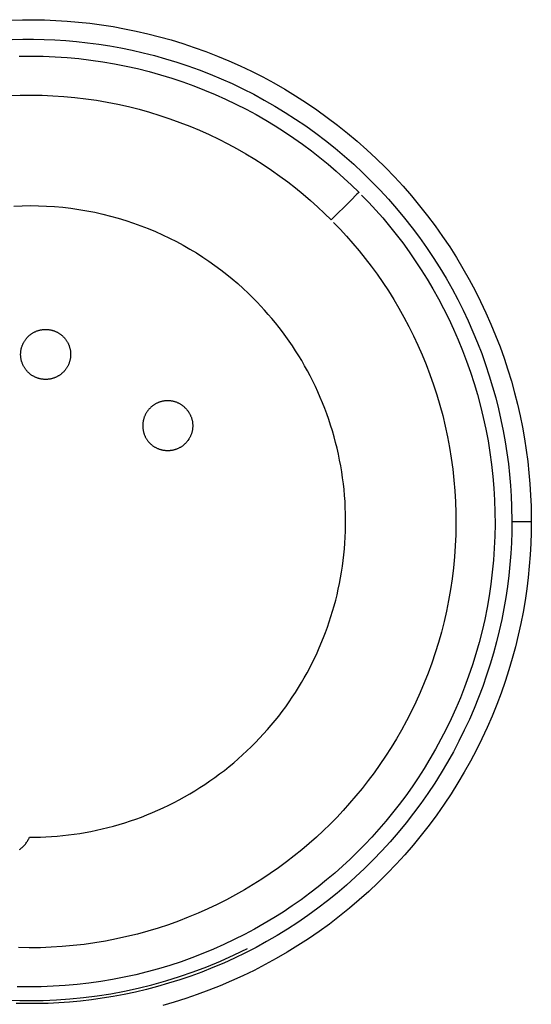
# Model space of a CAD drawing. Header units: millimetres. Extents: x -534 to -34, y 1269 to 1769.
# Tile 58 of 91: x -140 to -127, y 1384 to 1410. Entities that reach past the tile are written whole.
import ezdxf

# ---------------------------------------------------------------- set-up
doc = ezdxf.new("R2010")
doc.units = ezdxf.units.MM
doc.layers.add('ROXX_B.FLEX', color=7, linetype='Continuous', true_color=0x000000)

msp = doc.modelspace()

# ---------------------------------------------------------------- linework, layer by layer
at = {"layer": 'ROXX_B.FLEX', "color": 18, "lineweight": -3, "true_color": 0x000000}
for points in [[(-140.309, 1409.64), (-140.026, 1409.647), (-139.744, 1409.649), (-139.459, 1409.644), (-139.171, 1409.632), (-138.882, 1409.614), (-138.591, 1409.589), (-138.298, 1409.557), (-138.004, 1409.518), (-137.708, 1409.472), (-137.412, 1409.419), (-137.115, 1409.358), (-136.817, 1409.29), (-136.519, 1409.214), (-136.221, 1409.131), (-135.924, 1409.04), (-135.627, 1408.941), (-135.331, 1408.834), (-135.037, 1408.72), (-134.744, 1408.598), (-134.452, 1408.468), (-134.163, 1408.33), (-133.877, 1408.184), (-133.593, 1408.031), (-133.312, 1407.87), (-133.034, 1407.701), (-132.76, 1407.526), (-132.49, 1407.342), (-132.225, 1407.152), (-131.964, 1406.955), (-131.707, 1406.75), (-131.456, 1406.539), (-131.21, 1406.322), (-130.969, 1406.098), (-130.735, 1405.868), (-130.506, 1405.632), (-130.284, 1405.391), (-130.068, 1405.144), (-129.859, 1404.892), (-129.656, 1404.636), (-129.461, 1404.374), (-129.272, 1404.109), (-129.091, 1403.84), (-128.918, 1403.566), (-128.751, 1403.29), (-128.593, 1403.01), (-128.442, 1402.728), (-128.298, 1402.443), (-128.163, 1402.156), (-128.035, 1401.867), (-127.915, 1401.576), (-127.802, 1401.284), (-127.698, 1400.991), (-127.601, 1400.698), (-127.511, 1400.404), (-127.429, 1400.109), (-127.355, 1399.815), (-127.288, 1399.521), (-127.229, 1399.228), (-127.176, 1398.936), (-127.131, 1398.645), (-127.093, 1398.355), (-127.061, 1398.067), (-127.037, 1397.781), (-127.018, 1397.496), (-127.007, 1397.214)], [(-140.29, 1409.14), (-140.019, 1409.148), (-139.747, 1409.149), (-139.473, 1409.144), (-139.197, 1409.133), (-138.919, 1409.115), (-138.639, 1409.091), (-138.358, 1409.061), (-138.075, 1409.024), (-137.791, 1408.979), (-137.506, 1408.928), (-137.22, 1408.87), (-136.934, 1408.804), (-136.648, 1408.732), (-136.362, 1408.651), (-136.076, 1408.564), (-135.791, 1408.469), (-135.506, 1408.366), (-135.223, 1408.256), (-134.942, 1408.139), (-134.662, 1408.014), (-134.384, 1407.881), (-134.108, 1407.741), (-133.836, 1407.594), (-133.566, 1407.439), (-133.299, 1407.278), (-133.036, 1407.108), (-132.776, 1406.932), (-132.521, 1406.749), (-132.27, 1406.56), (-132.024, 1406.363), (-131.782, 1406.161), (-131.546, 1405.952), (-131.315, 1405.736), (-131.089, 1405.515), (-130.869, 1405.289), (-130.656, 1405.057), (-130.448, 1404.82), (-130.247, 1404.578), (-130.053, 1404.331), (-129.865, 1404.08), (-129.684, 1403.825), (-129.51, 1403.566), (-129.343, 1403.304), (-129.183, 1403.038), (-129.031, 1402.769), (-128.885, 1402.498), (-128.748, 1402.224), (-128.617, 1401.948), (-128.494, 1401.67), (-128.379, 1401.391), (-128.271, 1401.11), (-128.17, 1400.829), (-128.077, 1400.546), (-127.991, 1400.264), (-127.913, 1399.981), (-127.841, 1399.699), (-127.777, 1399.416), (-127.72, 1399.135), (-127.669, 1398.854), (-127.626, 1398.574), (-127.589, 1398.296), (-127.559, 1398.019), (-127.535, 1397.743), (-127.518, 1397.47), (-127.506, 1397.199)], [(-140.112, 1408.717), (-139.805, 1408.72), (-139.498, 1408.716), (-139.191, 1408.703), (-138.885, 1408.683), (-138.58, 1408.654), (-138.276, 1408.618), (-137.973, 1408.574), (-137.673, 1408.523), (-137.374, 1408.464), (-137.078, 1408.398), (-136.784, 1408.324), (-136.494, 1408.243), (-136.206, 1408.155), (-135.922, 1408.06), (-135.642, 1407.959), (-135.365, 1407.851), (-135.093, 1407.737), (-134.825, 1407.617), (-134.561, 1407.491), (-134.302, 1407.359), (-134.048, 1407.222), (-133.799, 1407.079), (-133.555, 1406.932), (-133.316, 1406.779), (-133.082, 1406.623), (-132.854, 1406.462), (-132.632, 1406.297), (-132.415, 1406.128), (-132.203, 1405.955), (-131.997, 1405.78), (-131.797, 1405.601), (-131.603, 1405.419), (-131.415, 1405.235)], [(-140.37, 1407.707), (-140.089, 1407.717), (-139.808, 1407.72), (-139.526, 1407.716), (-139.245, 1407.704), (-138.965, 1407.686), (-138.685, 1407.66), (-138.407, 1407.627), (-138.13, 1407.587), (-137.854, 1407.54), (-137.581, 1407.486), (-137.31, 1407.425), (-137.041, 1407.357), (-136.774, 1407.283), (-136.511, 1407.203), (-136.251, 1407.116), (-135.994, 1407.023), (-135.741, 1406.924), (-135.491, 1406.82), (-135.246, 1406.71), (-135.004, 1406.594), (-134.767, 1406.473), (-134.534, 1406.348), (-134.306, 1406.217), (-134.082, 1406.082), (-133.863, 1405.943), (-133.649, 1405.799), (-133.44, 1405.651), (-133.237, 1405.5), (-133.038, 1405.346), (-132.844, 1405.188), (-132.656, 1405.027), (-132.472, 1404.863), (-132.294, 1404.696), (-132.122, 1404.528)], [(-131.415, 1405.235), (-131.415, 1405.235), (-131.415, 1405.235), (-131.415, 1405.235), (-131.415, 1405.234), (-131.418, 1405.232), (-131.427, 1405.223), (-131.464, 1405.185), (-131.622, 1405.028), (-132.122, 1404.528)], [(-131.346, 1405.166), (-131.163, 1404.976), (-130.983, 1404.78), (-130.806, 1404.579), (-130.632, 1404.371), (-130.461, 1404.159), (-130.294, 1403.94), (-130.131, 1403.716), (-129.972, 1403.487), (-129.817, 1403.252), (-129.667, 1403.012), (-129.521, 1402.766), (-129.381, 1402.516), (-129.246, 1402.261), (-129.116, 1402.001), (-128.992, 1401.736), (-128.874, 1401.467), (-128.762, 1401.194), (-128.656, 1400.916), (-128.557, 1400.635), (-128.465, 1400.35), (-128.379, 1400.062), (-128.301, 1399.771), (-128.23, 1399.477), (-128.166, 1399.18), (-128.109, 1398.881), (-128.06, 1398.58), (-128.019, 1398.277), (-127.985, 1397.973), (-127.96, 1397.668), (-127.942, 1397.361), (-127.932, 1397.054), (-127.93, 1396.747), (-127.935, 1396.44), (-127.949, 1396.133), (-127.971, 1395.827), (-128, 1395.522), (-128.038, 1395.218), (-128.083, 1394.916), (-128.135, 1394.616), (-128.195, 1394.317), (-128.263, 1394.021), (-128.338, 1393.728), (-128.42, 1393.438), (-128.509, 1393.151), (-128.605, 1392.867), (-128.708, 1392.587), (-128.817, 1392.311), (-128.932, 1392.039), (-129.053, 1391.772), (-129.18, 1391.509), (-129.313, 1391.25), (-129.452, 1390.997), (-129.595, 1390.748), (-129.744, 1390.504), (-129.897, 1390.266), (-130.054, 1390.033), (-130.216, 1389.806), (-130.382, 1389.584), (-130.552, 1389.367), (-130.725, 1389.157), (-130.902, 1388.952), (-131.082, 1388.752), (-131.264, 1388.559), (-131.449, 1388.371), (-131.638, 1388.188), (-131.833, 1388.007), (-132.034, 1387.829), (-132.241, 1387.654), (-132.453, 1387.482), (-132.67, 1387.314), (-132.894, 1387.15), (-133.122, 1386.99), (-133.357, 1386.834), (-133.596, 1386.683), (-133.841, 1386.537), (-134.091, 1386.395), (-134.346, 1386.259), (-134.605, 1386.128), (-134.869, 1386.003), (-135.138, 1385.884), (-135.411, 1385.771), (-135.688, 1385.664), (-135.968, 1385.564), (-136.253, 1385.47), (-136.54, 1385.384), (-136.831, 1385.304), (-137.125, 1385.231), (-137.422, 1385.166), (-137.72, 1385.109), (-138.021, 1385.058), (-138.324, 1385.016), (-138.628, 1384.981), (-138.933, 1384.954), (-139.24, 1384.935), (-139.546, 1384.924), (-139.854, 1384.92), (-140.161, 1384.925)], [(-140.247, 1404.884), (-140.038, 1404.892), (-139.829, 1404.895), (-139.62, 1404.892), (-139.411, 1404.884), (-139.203, 1404.871), (-138.995, 1404.852), (-138.788, 1404.828), (-138.583, 1404.798), (-138.378, 1404.764), (-138.175, 1404.724), (-137.973, 1404.679), (-137.773, 1404.629), (-137.575, 1404.574), (-137.38, 1404.515), (-137.187, 1404.45), (-136.996, 1404.382), (-136.807, 1404.308), (-136.622, 1404.231), (-136.44, 1404.149), (-136.26, 1404.064), (-136.084, 1403.974), (-135.911, 1403.881), (-135.741, 1403.784), (-135.575, 1403.684), (-135.413, 1403.58), (-135.254, 1403.474), (-135.099, 1403.364), (-134.947, 1403.252), (-134.799, 1403.137), (-134.656, 1403.02), (-134.516, 1402.9), (-134.38, 1402.779), (-134.248, 1402.655), (-134.119, 1402.53)], [(-132.061, 1404.467), (-131.894, 1404.293), (-131.729, 1404.113), (-131.566, 1403.929), (-131.407, 1403.739), (-131.251, 1403.544), (-131.097, 1403.344), (-130.948, 1403.139), (-130.802, 1402.929), (-130.66, 1402.714), (-130.522, 1402.494), (-130.389, 1402.269), (-130.26, 1402.04), (-130.136, 1401.806), (-130.018, 1401.568), (-129.904, 1401.325), (-129.796, 1401.079), (-129.693, 1400.829), (-129.596, 1400.575), (-129.505, 1400.317), (-129.421, 1400.056), (-129.342, 1399.792), (-129.27, 1399.526), (-129.205, 1399.256), (-129.146, 1398.984), (-129.094, 1398.71), (-129.05, 1398.435), (-129.012, 1398.157), (-128.981, 1397.879), (-128.957, 1397.599), (-128.941, 1397.318), (-128.931, 1397.037), (-128.929, 1396.756), (-128.935, 1396.474), (-128.947, 1396.193), (-128.967, 1395.913), (-128.994, 1395.633), (-129.028, 1395.355), (-129.069, 1395.078), (-129.118, 1394.803), (-129.173, 1394.53), (-129.235, 1394.259), (-129.303, 1393.99), (-129.378, 1393.724), (-129.46, 1393.461), (-129.548, 1393.201), (-129.641, 1392.945), (-129.741, 1392.692), (-129.847, 1392.443), (-129.958, 1392.198), (-130.074, 1391.957), (-130.196, 1391.72), (-130.323, 1391.488), (-130.454, 1391.26), (-130.59, 1391.037), (-130.73, 1390.818), (-130.875, 1390.605), (-131.023, 1390.397), (-131.175, 1390.193), (-131.331, 1389.995), (-131.489, 1389.802), (-131.651, 1389.614), (-131.816, 1389.432), (-131.983, 1389.254), (-132.152, 1389.082), (-132.326, 1388.914), (-132.504, 1388.748), (-132.688, 1388.585), (-132.877, 1388.425), (-133.071, 1388.268), (-133.271, 1388.114), (-133.475, 1387.964), (-133.685, 1387.817), (-133.899, 1387.674), (-134.119, 1387.536), (-134.343, 1387.401), (-134.572, 1387.272), (-134.805, 1387.147), (-135.043, 1387.027), (-135.285, 1386.913), (-135.531, 1386.803), (-135.781, 1386.7), (-136.034, 1386.602), (-136.292, 1386.51), (-136.552, 1386.424), (-136.816, 1386.345), (-137.082, 1386.272), (-137.351, 1386.206), (-137.623, 1386.146), (-137.897, 1386.093), (-138.172, 1386.047), (-138.449, 1386.008), (-138.728, 1385.976), (-139.008, 1385.951), (-139.288, 1385.934), (-139.569, 1385.923), (-139.851, 1385.92), (-140.132, 1385.924)], [(-139.848, 1388.745), (-139.707, 1388.746), (-139.566, 1388.749), (-139.424, 1388.755), (-139.281, 1388.764), (-139.138, 1388.775), (-138.995, 1388.788), (-138.851, 1388.805), (-138.706, 1388.824), (-138.562, 1388.845), (-138.418, 1388.87), (-138.273, 1388.897), (-138.128, 1388.926), (-137.984, 1388.959), (-137.839, 1388.994), (-137.695, 1389.032), (-137.551, 1389.073), (-137.408, 1389.117), (-137.265, 1389.163), (-137.122, 1389.212), (-136.98, 1389.264), (-136.839, 1389.319), (-136.699, 1389.377), (-136.559, 1389.437), (-136.421, 1389.5), (-136.283, 1389.566), (-136.146, 1389.634), (-136.011, 1389.705), (-135.877, 1389.779), (-135.744, 1389.855), (-135.613, 1389.933), (-135.483, 1390.015), (-135.355, 1390.098), (-135.228, 1390.185), (-135.103, 1390.273), (-134.979, 1390.364), (-134.858, 1390.457), (-134.738, 1390.552), (-134.62, 1390.65), (-134.505, 1390.749), (-134.391, 1390.851), (-134.28, 1390.955), (-134.17, 1391.06), (-134.063, 1391.167), (-133.958, 1391.277), (-133.855, 1391.387), (-133.755, 1391.5), (-133.657, 1391.614), (-133.561, 1391.729), (-133.468, 1391.846), (-133.377, 1391.965), (-133.289, 1392.084), (-133.203, 1392.205), (-133.12, 1392.327), (-133.039, 1392.45), (-132.961, 1392.574), (-132.885, 1392.699), (-132.812, 1392.825), (-132.742, 1392.951), (-132.674, 1393.078), (-132.608, 1393.206), (-132.545, 1393.334), (-132.485, 1393.463), (-132.428, 1393.592), (-132.32, 1393.852), (-132.269, 1393.984), (-132.22, 1394.117), (-132.173, 1394.252), (-132.129, 1394.389), (-132.087, 1394.527), (-132.047, 1394.666), (-132.009, 1394.806), (-131.974, 1394.948), (-131.942, 1395.091), (-131.911, 1395.235), (-131.884, 1395.38), (-131.859, 1395.526), (-131.836, 1395.673), (-131.816, 1395.821), (-131.799, 1395.969), (-131.785, 1396.119), (-131.773, 1396.268), (-131.764, 1396.419), (-131.758, 1396.57), (-131.755, 1396.721), (-131.754, 1396.873), (-131.757, 1397.025), (-131.762, 1397.177), (-131.77, 1397.33), (-131.781, 1397.482), (-131.795, 1397.634), (-131.812, 1397.786), (-131.832, 1397.938), (-131.855, 1398.089), (-131.88, 1398.24), (-131.909, 1398.391), (-131.94, 1398.541), (-131.974, 1398.69), (-132.011, 1398.839), (-132.05, 1398.987), (-132.093, 1399.134), (-132.138, 1399.28), (-132.186, 1399.425), (-132.236, 1399.569), (-132.29, 1399.711), (-132.345, 1399.853), (-132.404, 1399.993), (-132.465, 1400.132), (-132.528, 1400.269), (-132.593, 1400.405), (-132.661, 1400.539), (-132.732, 1400.671), (-132.804, 1400.802), (-132.879, 1400.931), (-132.956, 1401.058), (-133.035, 1401.184), (-133.116, 1401.307), (-133.199, 1401.429), (-133.283, 1401.548), (-133.37, 1401.666), (-133.458, 1401.781), (-133.548, 1401.895), (-133.64, 1402.006), (-133.733, 1402.115), (-133.827, 1402.222), (-133.923, 1402.327), (-134.021, 1402.43), (-134.119, 1402.53)], [(-139.886, 1400.639), (-139.896, 1400.649), (-139.906, 1400.659), (-139.915, 1400.67), (-139.925, 1400.681), (-139.934, 1400.692), (-139.943, 1400.704), (-139.952, 1400.716), (-139.961, 1400.728), (-139.969, 1400.741), (-139.977, 1400.754), (-139.985, 1400.767), (-139.993, 1400.781), (-140, 1400.794), (-140.007, 1400.808), (-140.014, 1400.822), (-140.021, 1400.837), (-140.027, 1400.852), (-140.033, 1400.866), (-140.038, 1400.882), (-140.043, 1400.897), (-140.048, 1400.912), (-140.052, 1400.928), (-140.056, 1400.944), (-140.06, 1400.96), (-140.063, 1400.976), (-140.066, 1400.992), (-140.068, 1401.009), (-140.07, 1401.025), (-140.071, 1401.041), (-140.072, 1401.058), (-140.073, 1401.075), (-140.073, 1401.091), (-140.073, 1401.108), (-140.072, 1401.124), (-140.071, 1401.141), (-140.07, 1401.157), (-140.068, 1401.174), (-140.066, 1401.19), (-140.063, 1401.206), (-140.06, 1401.222), (-140.056, 1401.238), (-140.052, 1401.254), (-140.048, 1401.27), (-140.043, 1401.285), (-140.038, 1401.301), (-140.033, 1401.316), (-140.027, 1401.331), (-140.021, 1401.345), (-140.014, 1401.36), (-140.007, 1401.374), (-140, 1401.388), (-139.993, 1401.402), (-139.985, 1401.415), (-139.977, 1401.428), (-139.969, 1401.441), (-139.961, 1401.454), (-139.952, 1401.466), (-139.943, 1401.478), (-139.934, 1401.49), (-139.925, 1401.501), (-139.915, 1401.512), (-139.906, 1401.523), (-139.896, 1401.533), (-139.886, 1401.544), (-139.876, 1401.554), (-139.865, 1401.563), (-139.854, 1401.573), (-139.843, 1401.582), (-139.832, 1401.592), (-139.82, 1401.601), (-139.808, 1401.61), (-139.796, 1401.618), (-139.783, 1401.627), (-139.77, 1401.635), (-139.757, 1401.643), (-139.744, 1401.651), (-139.73, 1401.658), (-139.716, 1401.665), (-139.702, 1401.672), (-139.688, 1401.678), (-139.673, 1401.685), (-139.658, 1401.69), (-139.643, 1401.696), (-139.627, 1401.701), (-139.612, 1401.706), (-139.596, 1401.71), (-139.58, 1401.714), (-139.564, 1401.717), (-139.548, 1401.721), (-139.532, 1401.723), (-139.516, 1401.726), (-139.499, 1401.728), (-139.483, 1401.729), (-139.466, 1401.73), (-139.45, 1401.731), (-139.433, 1401.731), (-139.417, 1401.731), (-139.4, 1401.73), (-139.384, 1401.729), (-139.367, 1401.728), (-139.351, 1401.726), (-139.335, 1401.723), (-139.318, 1401.721), (-139.302, 1401.717), (-139.286, 1401.714), (-139.27, 1401.71), (-139.255, 1401.706), (-139.239, 1401.701), (-139.224, 1401.696), (-139.209, 1401.69), (-139.194, 1401.685), (-139.179, 1401.678), (-139.165, 1401.672), (-139.15, 1401.665), (-139.136, 1401.658), (-139.123, 1401.651), (-139.109, 1401.643), (-139.096, 1401.635), (-139.083, 1401.627), (-139.071, 1401.618), (-139.058, 1401.61), (-139.046, 1401.601), (-139.035, 1401.592), (-139.023, 1401.582), (-139.012, 1401.573), (-139.001, 1401.563), (-138.991, 1401.554), (-138.981, 1401.544)], [(-138.981, 1401.544), (-138.971, 1401.533), (-138.961, 1401.523), (-138.951, 1401.512), (-138.942, 1401.501), (-138.933, 1401.49), (-138.924, 1401.478), (-138.915, 1401.466), (-138.906, 1401.454), (-138.898, 1401.441), (-138.889, 1401.428), (-138.881, 1401.415), (-138.874, 1401.402), (-138.866, 1401.388), (-138.859, 1401.374), (-138.852, 1401.36), (-138.846, 1401.345), (-138.84, 1401.331), (-138.834, 1401.316), (-138.829, 1401.301), (-138.823, 1401.285), (-138.819, 1401.27), (-138.814, 1401.254), (-138.81, 1401.238), (-138.807, 1401.222), (-138.804, 1401.206), (-138.801, 1401.19), (-138.799, 1401.174), (-138.797, 1401.157), (-138.795, 1401.141), (-138.794, 1401.124), (-138.794, 1401.108), (-138.793, 1401.091), (-138.794, 1401.075), (-138.794, 1401.058), (-138.795, 1401.041), (-138.797, 1401.025), (-138.799, 1401.009), (-138.801, 1400.992), (-138.804, 1400.976), (-138.807, 1400.96), (-138.81, 1400.944), (-138.814, 1400.928), (-138.819, 1400.912), (-138.823, 1400.897), (-138.829, 1400.882), (-138.834, 1400.866), (-138.84, 1400.852), (-138.846, 1400.837), (-138.852, 1400.822), (-138.859, 1400.808), (-138.866, 1400.794), (-138.874, 1400.781), (-138.881, 1400.767), (-138.889, 1400.754), (-138.898, 1400.741), (-138.906, 1400.728), (-138.915, 1400.716), (-138.924, 1400.704), (-138.933, 1400.692), (-138.942, 1400.681), (-138.951, 1400.67), (-138.961, 1400.659), (-138.971, 1400.649), (-138.981, 1400.639), (-138.991, 1400.629), (-139.001, 1400.619), (-139.012, 1400.609), (-139.023, 1400.6), (-139.035, 1400.59), (-139.046, 1400.581), (-139.058, 1400.572), (-139.071, 1400.564), (-139.083, 1400.555), (-139.096, 1400.547), (-139.109, 1400.539), (-139.123, 1400.531), (-139.136, 1400.524), (-139.15, 1400.517), (-139.165, 1400.51), (-139.179, 1400.504), (-139.194, 1400.498), (-139.209, 1400.492), (-139.224, 1400.486), (-139.239, 1400.481), (-139.255, 1400.477), (-139.27, 1400.472), (-139.286, 1400.468), (-139.302, 1400.465), (-139.318, 1400.461), (-139.335, 1400.459), (-139.351, 1400.456), (-139.367, 1400.454), (-139.384, 1400.453), (-139.4, 1400.452), (-139.417, 1400.451), (-139.433, 1400.451), (-139.45, 1400.451), (-139.466, 1400.452), (-139.483, 1400.453), (-139.499, 1400.454), (-139.516, 1400.456), (-139.532, 1400.459), (-139.548, 1400.461), (-139.564, 1400.465), (-139.58, 1400.468), (-139.596, 1400.472), (-139.612, 1400.477), (-139.627, 1400.481), (-139.643, 1400.486), (-139.658, 1400.492), (-139.673, 1400.498), (-139.688, 1400.504), (-139.702, 1400.51), (-139.716, 1400.517), (-139.73, 1400.524), (-139.744, 1400.531), (-139.757, 1400.539), (-139.77, 1400.547), (-139.783, 1400.555), (-139.796, 1400.564), (-139.808, 1400.572), (-139.82, 1400.581), (-139.832, 1400.59), (-139.843, 1400.6), (-139.854, 1400.609), (-139.865, 1400.619), (-139.876, 1400.629), (-139.886, 1400.639)], [(-135.855, 1399.719), (-135.866, 1399.729), (-135.876, 1399.739), (-135.887, 1399.749), (-135.898, 1399.758), (-135.909, 1399.767), (-135.921, 1399.777), (-135.933, 1399.785), (-135.945, 1399.794), (-135.958, 1399.803), (-135.971, 1399.811), (-135.984, 1399.819), (-135.997, 1399.826), (-136.011, 1399.834), (-136.025, 1399.841), (-136.039, 1399.848), (-136.054, 1399.854), (-136.068, 1399.86), (-136.083, 1399.866), (-136.098, 1399.871), (-136.114, 1399.877), (-136.129, 1399.881), (-136.145, 1399.886), (-136.161, 1399.89), (-136.177, 1399.893), (-136.193, 1399.896), (-136.209, 1399.899), (-136.225, 1399.901), (-136.242, 1399.903), (-136.258, 1399.905), (-136.275, 1399.906), (-136.291, 1399.907), (-136.308, 1399.907), (-136.324, 1399.907), (-136.341, 1399.906), (-136.358, 1399.905), (-136.374, 1399.903), (-136.39, 1399.901), (-136.407, 1399.899), (-136.423, 1399.896), (-136.439, 1399.893), (-136.455, 1399.89), (-136.471, 1399.886), (-136.487, 1399.881), (-136.502, 1399.877), (-136.517, 1399.871), (-136.532, 1399.866), (-136.547, 1399.86), (-136.562, 1399.854), (-136.577, 1399.848), (-136.591, 1399.841), (-136.605, 1399.834), (-136.618, 1399.826), (-136.632, 1399.819), (-136.645, 1399.811), (-136.658, 1399.803), (-136.671, 1399.794), (-136.683, 1399.785), (-136.695, 1399.777), (-136.707, 1399.767), (-136.718, 1399.758), (-136.729, 1399.749), (-136.74, 1399.739), (-136.75, 1399.729), (-136.76, 1399.719), (-136.77, 1399.709), (-136.78, 1399.699), (-136.79, 1399.688), (-136.799, 1399.677), (-136.809, 1399.665), (-136.818, 1399.654), (-136.827, 1399.642), (-136.835, 1399.629), (-136.844, 1399.617), (-136.852, 1399.604), (-136.86, 1399.591), (-136.868, 1399.577), (-136.875, 1399.564), (-136.882, 1399.55), (-136.889, 1399.535), (-136.895, 1399.521), (-136.901, 1399.506), (-136.907, 1399.491), (-136.913, 1399.476), (-136.918, 1399.461), (-136.922, 1399.445), (-136.927, 1399.43), (-136.931, 1399.414), (-136.934, 1399.398), (-136.937, 1399.382), (-136.94, 1399.366), (-136.943, 1399.349), (-136.944, 1399.333), (-136.946, 1399.316), (-136.947, 1399.3), (-136.948, 1399.283), (-136.948, 1399.267), (-136.948, 1399.25), (-136.947, 1399.234), (-136.946, 1399.217), (-136.944, 1399.201), (-136.943, 1399.184), (-136.94, 1399.168), (-136.937, 1399.152), (-136.934, 1399.136), (-136.931, 1399.12), (-136.927, 1399.104), (-136.922, 1399.088), (-136.918, 1399.073), (-136.913, 1399.057), (-136.907, 1399.042), (-136.901, 1399.027), (-136.895, 1399.013), (-136.889, 1398.998), (-136.882, 1398.984), (-136.875, 1398.97), (-136.868, 1398.956), (-136.86, 1398.943), (-136.852, 1398.93), (-136.844, 1398.917), (-136.835, 1398.904), (-136.827, 1398.892), (-136.818, 1398.88), (-136.809, 1398.868), (-136.799, 1398.857), (-136.79, 1398.846), (-136.78, 1398.835), (-136.77, 1398.824), (-136.76, 1398.814)], [(-135.855, 1399.719), (-135.845, 1399.709), (-135.836, 1399.699), (-135.826, 1399.688), (-135.817, 1399.677), (-135.807, 1399.665), (-135.798, 1399.654), (-135.789, 1399.642), (-135.781, 1399.629), (-135.772, 1399.617), (-135.764, 1399.604), (-135.756, 1399.591), (-135.748, 1399.577), (-135.741, 1399.564), (-135.734, 1399.55), (-135.727, 1399.535), (-135.721, 1399.521), (-135.714, 1399.506), (-135.709, 1399.491), (-135.703, 1399.476), (-135.698, 1399.461), (-135.693, 1399.445), (-135.689, 1399.43), (-135.685, 1399.414), (-135.681, 1399.398), (-135.678, 1399.382), (-135.676, 1399.366), (-135.673, 1399.349), (-135.671, 1399.333), (-135.67, 1399.316), (-135.669, 1399.3), (-135.668, 1399.283), (-135.668, 1399.267), (-135.668, 1399.25), (-135.669, 1399.234), (-135.67, 1399.217), (-135.671, 1399.201), (-135.673, 1399.184), (-135.676, 1399.168), (-135.678, 1399.152), (-135.681, 1399.136), (-135.685, 1399.12), (-135.689, 1399.104), (-135.693, 1399.088), (-135.698, 1399.073), (-135.703, 1399.057), (-135.709, 1399.042), (-135.714, 1399.027), (-135.721, 1399.013), (-135.727, 1398.998), (-135.734, 1398.984), (-135.741, 1398.97), (-135.748, 1398.956), (-135.756, 1398.943), (-135.764, 1398.93), (-135.772, 1398.917), (-135.781, 1398.904), (-135.789, 1398.892), (-135.798, 1398.88), (-135.807, 1398.868), (-135.817, 1398.857), (-135.826, 1398.846), (-135.836, 1398.835), (-135.845, 1398.824), (-135.855, 1398.814), (-135.866, 1398.804), (-135.876, 1398.794), (-135.887, 1398.785), (-135.898, 1398.775), (-135.909, 1398.766), (-135.921, 1398.757), (-135.933, 1398.748), (-135.945, 1398.739), (-135.958, 1398.731), (-135.971, 1398.723), (-135.984, 1398.715), (-135.997, 1398.707), (-136.011, 1398.7), (-136.025, 1398.693), (-136.039, 1398.686), (-136.054, 1398.679), (-136.068, 1398.673), (-136.083, 1398.667), (-136.098, 1398.662), (-136.114, 1398.657), (-136.129, 1398.652), (-136.145, 1398.648), (-136.161, 1398.644), (-136.177, 1398.64), (-136.193, 1398.637), (-136.209, 1398.634), (-136.225, 1398.632), (-136.242, 1398.63), (-136.258, 1398.629), (-136.275, 1398.628), (-136.291, 1398.627), (-136.308, 1398.627), (-136.324, 1398.627), (-136.341, 1398.628), (-136.358, 1398.629), (-136.374, 1398.63), (-136.39, 1398.632), (-136.407, 1398.634), (-136.423, 1398.637), (-136.439, 1398.64), (-136.455, 1398.644), (-136.471, 1398.648), (-136.487, 1398.652), (-136.502, 1398.657), (-136.517, 1398.662), (-136.532, 1398.667), (-136.547, 1398.673), (-136.562, 1398.679), (-136.577, 1398.686), (-136.591, 1398.693), (-136.605, 1398.7), (-136.618, 1398.707), (-136.632, 1398.715), (-136.645, 1398.723), (-136.658, 1398.731), (-136.671, 1398.739), (-136.683, 1398.748), (-136.695, 1398.757), (-136.707, 1398.766), (-136.718, 1398.775), (-136.729, 1398.785), (-136.74, 1398.794), (-136.75, 1398.804), (-136.76, 1398.814)], [(-127.506, 1397.199), (-127.5, 1396.82)], [(-127.007, 1397.214), (-127.001, 1396.82)], [(-127.5, 1396.82), (-127.503, 1396.549), (-127.512, 1396.275), (-127.528, 1395.999), (-127.549, 1395.721), (-127.578, 1395.442), (-127.613, 1395.161), (-127.654, 1394.879), (-127.703, 1394.595), (-127.758, 1394.311), (-127.821, 1394.026), (-127.891, 1393.741), (-127.968, 1393.456), (-128.053, 1393.171), (-128.145, 1392.887), (-128.244, 1392.603), (-128.351, 1392.321), (-128.465, 1392.039), (-128.587, 1391.759), (-128.716, 1391.481), (-128.853, 1391.206), (-128.997, 1390.932), (-129.149, 1390.662), (-129.307, 1390.394), (-129.473, 1390.13), (-129.646, 1389.869), (-129.827, 1389.613), (-130.013, 1389.36), (-130.207, 1389.112), (-130.407, 1388.869), (-130.614, 1388.63), (-130.826, 1388.397), (-131.045, 1388.169), (-131.269, 1387.947), (-131.499, 1387.731), (-131.734, 1387.521), (-131.975, 1387.317), (-132.22, 1387.12), (-132.469, 1386.929), (-132.723, 1386.745), (-132.981, 1386.568), (-133.243, 1386.398), (-133.508, 1386.235), (-133.776, 1386.08), (-134.047, 1385.931), (-134.321, 1385.79), (-134.597, 1385.657), (-134.874, 1385.531), (-135.154, 1385.412), (-135.435, 1385.301), (-135.717, 1385.197), (-136, 1385.101), (-136.284, 1385.012), (-136.568, 1384.93), (-136.852, 1384.856), (-137.135, 1384.789), (-137.419, 1384.729), (-137.701, 1384.676), (-137.983, 1384.63), (-138.263, 1384.591), (-138.542, 1384.559), (-138.819, 1384.533), (-139.095, 1384.513), (-139.369, 1384.5), (-139.64, 1384.493), (-139.912, 1384.492), (-140.185, 1384.496)], [(-127.001, 1396.82), (-127.004, 1396.538), (-127.013, 1396.253), (-127.029, 1395.966), (-127.052, 1395.677), (-127.081, 1395.386), (-127.117, 1395.094), (-127.161, 1394.8), (-127.211, 1394.505), (-127.269, 1394.209), (-127.334, 1393.913), (-127.407, 1393.617), (-127.487, 1393.32), (-127.575, 1393.024), (-127.671, 1392.728), (-127.774, 1392.432), (-127.885, 1392.138), (-128.004, 1391.845), (-128.131, 1391.554), (-128.266, 1391.265), (-128.408, 1390.978), (-128.558, 1390.694), (-128.716, 1390.412), (-128.881, 1390.134), (-129.054, 1389.859), (-129.234, 1389.588), (-129.421, 1389.321), (-129.615, 1389.058), (-129.817, 1388.8), (-130.025, 1388.546), (-130.24, 1388.298), (-130.461, 1388.056), (-130.689, 1387.819), (-130.922, 1387.588), (-131.161, 1387.363), (-131.406, 1387.144), (-131.656, 1386.932), (-131.911, 1386.727), (-132.171, 1386.528), (-132.435, 1386.337), (-132.703, 1386.153), (-132.976, 1385.976), (-133.251, 1385.806), (-133.53, 1385.644), (-133.813, 1385.49), (-134.097, 1385.343), (-134.384, 1385.204), (-134.674, 1385.073), (-134.965, 1384.95), (-135.257, 1384.834), (-135.551, 1384.726), (-135.845, 1384.626), (-136.14, 1384.533), (-136.435, 1384.448)], [(-127.5, 1396.82), (-127.001, 1396.82)], [(-140.104, 1388.429), (-140.085, 1388.443), (-140.067, 1388.457), (-140.049, 1388.472), (-140.031, 1388.487), (-140.014, 1388.503), (-139.998, 1388.52), (-139.982, 1388.537), (-139.967, 1388.554), (-139.952, 1388.572), (-139.938, 1388.59), (-139.924, 1388.608), (-139.912, 1388.627), (-139.899, 1388.646), (-139.888, 1388.666), (-139.877, 1388.685), (-139.866, 1388.705), (-139.857, 1388.725), (-139.848, 1388.745)], [(-140.364, 1384.582), (-140.095, 1384.573), (-139.829, 1384.57), (-139.493, 1384.575), (-139.153, 1384.589), (-138.811, 1384.613), (-138.465, 1384.646), (-138.117, 1384.69), (-137.767, 1384.745), (-137.416, 1384.81), (-137.064, 1384.886), (-136.711, 1384.974), (-136.358, 1385.072), (-136.005, 1385.182), (-135.654, 1385.304), (-135.304, 1385.437), (-134.956, 1385.581), (-134.61, 1385.738), (-134.268, 1385.905)]]:
    msp.add_lwpolyline(points, dxfattribs=at)

doc.saveas('drawing.dxf')
